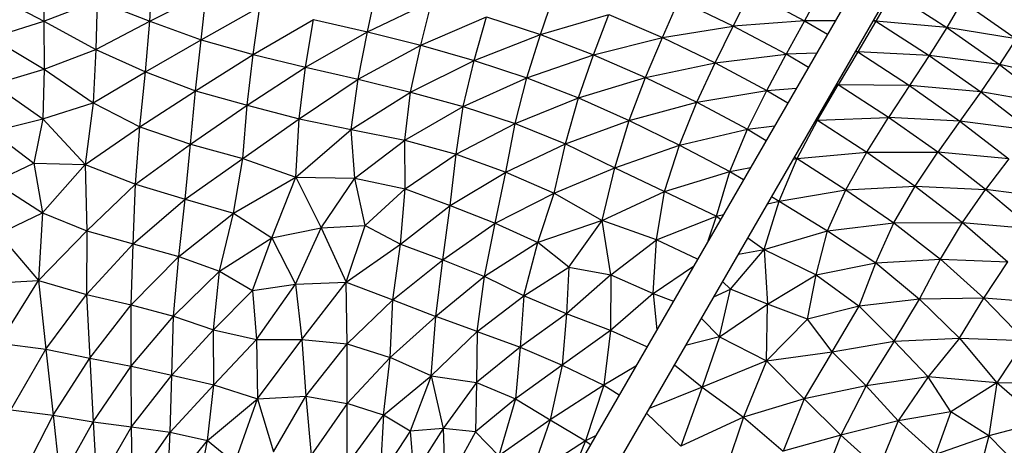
# Paper-space layout '_Superior' of a CAD drawing. Header units: millimetres. Extents: x -213 to 187, y -200 to 200.
# Tile 23 of 36: x -19 to 41, y 51 to 77. Entities that reach past the tile are written whole.
import ezdxf

# ---------------------------------------------------------------- set-up
doc = ezdxf.new("R2010")
doc.units = ezdxf.units.MM

psp = doc.layouts.new('_Superior')

# ---------------------------------------------------------------- linework, layer by layer
at = {"color": 7, "linetype": 'Continuous', "lineweight": 25}
for p, q in [((58.225, 124.756), (4.895, 32.387)), ((6.627, 31.387), (59.957, 123.756)), ((-17.451, 79.987), (-17.394, 77.205)), ((-10.951, 77.19), (-10.764, 80.048)), ((2.298, 76.546), (2.877, 79.261)), ((29.939, 79.142), (28.913, 77.227)), ((-20.716, 78.937), (-17.394, 77.205)), ((-10.951, 77.19), (-7.499, 78.968)), ((-7.811, 76.063), (-7.499, 78.968)), ((12.83, 76.384), (13.677, 78.866)), ((25.594, 78.987), (24.568, 76.898)), ((25.594, 78.987), (28.913, 77.227)), ((34.261, 78.947), (33.258, 77.197)), ((34.261, 78.947), (37.564, 76.82)), ((-17.394, 77.205), (-14.151, 78.433)), ((-14.151, 78.433), (-14.228, 75.471)), ((-14.151, 78.433), (-10.951, 77.19)), ((-7.811, 76.063), (-4.245, 78.076)), ((-4.657, 75.171), (-4.245, 78.076)), ((2.298, 76.546), (6.227, 78.423)), ((5.555, 75.732), (6.227, 78.423)), ((20.269, 76.204), (21.268, 78.476)), ((24.568, 76.898), (21.268, 78.476)), ((38.507, 78.422), (37.564, 76.82)), ((38.507, 78.422), (41.787, 76.114)), ((5.555, 75.732), (9.549, 77.472)), ((8.794, 74.812), (9.549, 77.472)), ((9.549, 77.472), (12.83, 76.384)), ((12.83, 76.384), (16.999, 77.606)), ((16.061, 75.15), (16.999, 77.606)), ((16.999, 77.606), (20.269, 76.204)), ((-20.571, 76.19), (-17.394, 77.205)), ((-17.394, 77.205), (-17.371, 74.276)), ((-17.394, 77.205), (-14.228, 75.471)), ((-14.228, 75.471), (-10.951, 77.19)), ((-11.199, 74.106), (-10.951, 77.19)), ((-10.951, 77.19), (-7.811, 76.063)), ((-4.657, 75.171), (-0.975, 77.302)), ((-1.46, 74.408), (-0.975, 77.302)), ((-0.975, 77.302), (2.298, 76.546)), ((20.269, 76.204), (24.568, 76.898)), ((23.473, 74.663), (24.568, 76.898)), ((28.913, 77.227), (24.568, 76.898)), ((27.799, 75.18), (24.568, 76.898)), ((28.913, 77.227), (27.799, 75.18)), ((28.913, 77.227), (30.311, 76.407)), ((30.777, 77.214), (28.913, 77.227)), ((33.258, 77.197), (32.151, 75.327)), ((33.258, 77.197), (33.077, 77.198)), ((33.122, 77.277), (33.258, 77.197)), ((33.258, 77.197), (36.489, 75.113)), ((37.564, 76.82), (33.258, 77.197)), ((37.564, 76.82), (36.489, 75.113)), ((37.564, 76.82), (40.78, 74.554)), ((41.787, 76.114), (37.564, 76.82)), ((-20.571, 76.19), (-17.371, 74.276)), ((-1.46, 74.408), (2.298, 76.546)), ((1.737, 73.658), (2.298, 76.546)), ((2.298, 76.546), (5.555, 75.732)), ((8.794, 74.812), (12.83, 76.384)), ((12.002, 73.752), (12.83, 76.384)), ((12.83, 76.384), (16.061, 75.15)), ((16.061, 75.15), (20.269, 76.204)), ((19.235, 73.77), (20.269, 76.204)), ((20.269, 76.204), (23.473, 74.663)), ((-11.199, 74.106), (-7.811, 76.063)), ((-8.162, 72.961), (-7.811, 76.063)), ((-7.811, 76.063), (-4.657, 75.171)), ((1.737, 73.658), (5.555, 75.732)), ((4.926, 72.877), (5.555, 75.732)), ((5.555, 75.732), (8.794, 74.812)), ((41.787, 76.114), (40.78, 74.554)), ((-17.371, 74.276), (-14.228, 75.471)), ((-14.228, 75.471), (-14.396, 72.226)), ((-14.228, 75.471), (-11.199, 74.106)), ((-8.162, 72.961), (-4.657, 75.171)), ((-5.023, 72.089), (-4.657, 75.171)), ((-4.657, 75.171), (-1.46, 74.408)), ((12.002, 73.752), (16.061, 75.15)), ((15.157, 72.53), (16.061, 75.15)), ((16.061, 75.15), (19.235, 73.77)), ((23.473, 74.663), (27.799, 75.18)), ((26.62, 72.986), (27.799, 75.18)), ((29.638, 75.242), (27.799, 75.18)), ((29.145, 74.387), (27.799, 75.18)), ((32.151, 75.327), (30.95, 73.324)), ((32.151, 75.327), (31.993, 75.321)), ((32.036, 75.395), (32.151, 75.327)), ((32.151, 75.327), (35.306, 73.29)), ((36.489, 75.113), (32.151, 75.327)), ((36.489, 75.113), (35.306, 73.29)), ((36.489, 75.113), (39.636, 72.894)), ((40.78, 74.554), (36.489, 75.113)), ((-5.023, 72.089), (-1.46, 74.408)), ((-1.86, 71.262), (-1.46, 74.408)), ((-1.46, 74.408), (1.737, 73.658)), ((4.926, 72.877), (8.794, 74.812)), ((8.13, 72.006), (8.794, 74.812)), ((8.794, 74.812), (12.002, 73.752)), ((19.235, 73.77), (23.473, 74.663)), ((22.351, 72.258), (23.473, 74.663)), ((23.473, 74.663), (26.62, 72.986)), ((40.78, 74.554), (39.636, 72.894)), ((40.78, 74.554), (43.893, 72.154)), ((44.961, 73.67), (40.78, 74.554)), ((-20.476, 73.346), (-17.371, 74.276)), ((-17.371, 74.276), (-17.459, 71.258)), ((-17.371, 74.276), (-14.396, 72.226)), ((-14.396, 72.226), (-11.199, 74.106)), ((-11.554, 70.759), (-11.199, 74.106)), ((-11.199, 74.106), (-8.162, 72.961)), ((8.13, 72.006), (12.002, 73.752)), ((11.296, 70.967), (12.002, 73.752)), ((12.002, 73.752), (15.157, 72.53)), ((15.157, 72.53), (19.235, 73.77)), ((18.239, 71.142), (19.235, 73.77)), ((19.235, 73.77), (22.351, 72.258)), ((-20.476, 73.346), (-17.459, 71.258)), ((-1.86, 71.262), (1.737, 73.658)), ((1.313, 70.602), (1.737, 73.658)), ((1.737, 73.658), (4.926, 72.877)), ((26.62, 72.986), (28.417, 73.126)), ((29.691, 71.171), (30.95, 73.324)), ((30.835, 73.315), (30.95, 73.324)), ((30.95, 73.324), (30.868, 73.372)), ((34.028, 71.335), (30.95, 73.324)), ((35.306, 73.29), (30.95, 73.324)), ((35.306, 73.29), (34.028, 71.335)), ((35.306, 73.29), (38.373, 71.119)), ((39.636, 72.894), (35.306, 73.29)), ((-11.554, 70.759), (-8.162, 72.961)), ((-8.467, 69.712), (-8.162, 72.961)), ((-8.162, 72.961), (-5.023, 72.089)), ((1.313, 70.602), (4.926, 72.877)), ((4.579, 69.963), (4.926, 72.877)), ((4.926, 72.877), (8.13, 72.006)), ((11.296, 70.967), (15.157, 72.53)), ((14.36, 69.723), (15.157, 72.53)), ((15.157, 72.53), (18.239, 71.142)), ((22.351, 72.258), (26.62, 72.986)), ((25.43, 70.619), (26.62, 72.986)), ((26.62, 72.986), (27.899, 72.23)), ((39.636, 72.894), (38.373, 71.119)), ((39.636, 72.894), (42.676, 70.541)), ((43.893, 72.154), (39.636, 72.894)), ((-17.459, 71.258), (-14.396, 72.226)), ((-14.396, 72.226), (-14.869, 68.477)), ((-14.396, 72.226), (-11.554, 70.759)), ((-8.467, 69.712), (-5.023, 72.089)), ((-5.282, 68.844), (-5.023, 72.089)), ((-5.023, 72.089), (-1.86, 71.262)), ((4.579, 69.963), (8.13, 72.006)), ((7.714, 69.092), (8.13, 72.006)), ((8.13, 72.006), (11.296, 70.967)), ((18.239, 71.142), (22.351, 72.258)), ((21.295, 69.653), (22.351, 72.258)), ((22.351, 72.258), (25.43, 70.619)), ((29.691, 71.171), (34.028, 71.335)), ((32.705, 69.228), (34.028, 71.335)), ((37.027, 69.214), (34.028, 71.335)), ((38.373, 71.119), (34.028, 71.335)), ((-20.541, 70.48), (-17.459, 71.258)), ((-17.459, 71.258), (-18.004, 68.552)), ((-17.459, 71.258), (-14.869, 68.477)), ((-14.869, 68.477), (-11.554, 70.759)), ((-11.824, 67.266), (-11.554, 70.759)), ((-11.554, 70.759), (-8.467, 69.712)), ((-5.282, 68.844), (-1.86, 71.262)), ((-2.047, 67.706), (-1.86, 71.262)), ((-1.86, 71.262), (1.313, 70.602)), ((7.714, 69.092), (11.296, 70.967)), ((10.72, 68.01), (11.296, 70.967)), ((11.296, 70.967), (14.36, 69.723)), ((14.36, 69.723), (18.239, 71.142)), ((17.358, 68.269), (18.239, 71.142)), ((18.239, 71.142), (21.295, 69.653)), ((25.43, 70.619), (27.093, 70.834)), ((28.455, 68.831), (29.691, 71.171)), ((29.589, 71.157), (29.691, 71.171)), ((29.621, 71.212), (29.691, 71.171)), ((29.691, 71.171), (32.705, 69.228)), ((38.373, 71.119), (37.027, 69.214)), ((38.373, 71.119), (41.349, 68.815)), ((42.676, 70.541), (38.373, 71.119)), ((-20.541, 70.48), (-18.004, 68.552)), ((-2.047, 67.706), (1.313, 70.602)), ((1.538, 67.648), (1.313, 70.602)), ((1.313, 70.602), (4.579, 69.963)), ((21.295, 69.653), (25.43, 70.619)), ((24.358, 68.055), (25.43, 70.619)), ((25.43, 70.619), (26.577, 69.94)), ((-11.824, 67.266), (-8.467, 69.712)), ((-8.784, 66.365), (-8.467, 69.712)), ((-8.467, 69.712), (-5.282, 68.844)), ((1.538, 67.648), (4.579, 69.963)), ((4.609, 66.98), (4.579, 69.963)), ((4.579, 69.963), (7.714, 69.092)), ((10.72, 68.01), (14.36, 69.723)), ((13.669, 66.734), (14.36, 69.723)), ((14.36, 69.723), (17.358, 68.269)), ((17.358, 68.269), (21.295, 69.653)), ((20.395, 66.833), (21.295, 69.653)), ((21.295, 69.653), (24.358, 68.055)), ((4.609, 66.98), (7.714, 69.092)), ((7.348, 65.973), (7.714, 69.092)), ((7.714, 69.092), (10.72, 68.01)), ((28.455, 68.831), (32.705, 69.228)), ((31.427, 66.936), (32.705, 69.228)), ((32.705, 69.228), (35.65, 67.155)), ((32.705, 69.228), (37.027, 69.214)), ((35.65, 67.155), (37.027, 69.214)), ((39.937, 66.955), (37.027, 69.214)), ((41.349, 68.815), (37.027, 69.214)), ((-20.407, 67.406), (-18.004, 68.552)), ((-18.004, 68.552), (-17.485, 65.536)), ((-18.004, 68.552), (-14.869, 68.477)), ((-17.485, 65.536), (-14.869, 68.477)), ((-14.869, 68.477), (-14.785, 64.441)), ((-14.869, 68.477), (-11.824, 67.266)), ((-8.784, 66.365), (-5.282, 68.844)), ((-5.847, 65.505), (-5.282, 68.844)), ((-5.282, 68.844), (-2.047, 67.706)), ((27.36, 66.247), (28.455, 68.831)), ((28.22, 68.786), (28.455, 68.831)), ((28.299, 68.923), (28.455, 68.831)), ((28.455, 68.831), (31.427, 66.936)), ((41.349, 68.815), (39.937, 66.955)), ((7.348, 65.973), (10.72, 68.01)), ((10.087, 64.903), (10.72, 68.01)), ((10.72, 68.01), (13.669, 66.734)), ((13.669, 66.734), (17.358, 68.269)), ((16.591, 65.052), (17.358, 68.269)), ((17.358, 68.269), (20.395, 66.833)), ((20.395, 66.833), (24.358, 68.055)), ((23.545, 65.321), (24.358, 68.055)), ((24.358, 68.055), (25.627, 68.295)), ((24.358, 68.055), (25.197, 67.55)), ((-20.407, 67.406), (-17.485, 65.536)), ((-14.785, 64.441), (-11.824, 67.266)), ((-11.958, 63.633), (-11.824, 67.266)), ((-11.824, 67.266), (-8.784, 66.365)), ((-5.847, 65.505), (-2.047, 67.706)), ((-3.524, 64), (-2.047, 67.706)), ((-2.047, 67.706), (-0.514, 64.607)), ((-2.047, 67.706), (1.538, 67.648)), ((-0.514, 64.607), (1.538, 67.648)), ((2.164, 64.76), (1.538, 67.648)), ((1.538, 67.648), (4.609, 66.98)), ((31.427, 66.936), (35.65, 67.155)), ((34.349, 64.914), (35.65, 67.155)), ((35.65, 67.155), (38.518, 64.933)), ((35.65, 67.155), (39.937, 66.955)), ((2.164, 64.76), (4.609, 66.98)), ((4.316, 63.617), (4.609, 66.98)), ((4.609, 66.98), (7.348, 65.973)), ((10.087, 64.903), (13.669, 66.734)), ((12.67, 63.716), (13.669, 66.734)), ((13.669, 66.734), (16.591, 65.052)), ((16.591, 65.052), (20.395, 66.833)), ((19.895, 63.886), (20.395, 66.833)), ((20.395, 66.833), (23.545, 65.321)), ((27.36, 66.247), (31.427, 66.936)), ((30.313, 64.43), (31.427, 66.936)), ((31.427, 66.936), (34.349, 64.914)), ((38.518, 64.933), (39.937, 66.955)), ((42.756, 64.556), (39.937, 66.955)), ((44.229, 66.38), (39.937, 66.955)), ((-11.958, 63.633), (-8.784, 66.365)), ((-9.169, 62.874), (-8.784, 66.365)), ((-8.784, 66.365), (-5.847, 65.505)), ((4.316, 63.617), (7.348, 65.973)), ((6.891, 62.667), (7.348, 65.973)), ((7.348, 65.973), (10.087, 64.903)), ((26.46, 63.305), (27.36, 66.247)), ((26.655, 66.076), (27.36, 66.247)), ((26.91, 66.518), (27.36, 66.247)), ((27.36, 66.247), (30.313, 64.43)), ((-20.156, 64.248), (-17.485, 65.536)), ((-17.485, 65.536), (-17.714, 61.414)), ((-17.485, 65.536), (-14.785, 64.441)), ((-9.169, 62.874), (-5.847, 65.505)), ((-6.697, 61.972), (-5.847, 65.505)), ((-5.847, 65.505), (-3.524, 64)), ((23.545, 65.321), (23.969, 65.424)), ((-0.514, 64.607), (2.164, 64.76)), ((1.004, 61.297), (2.164, 64.76)), ((2.164, 64.76), (4.316, 63.617)), ((6.891, 62.667), (10.087, 64.903)), ((9.439, 61.642), (10.087, 64.903)), ((10.087, 64.903), (12.67, 63.716)), ((16.591, 65.052), (12.67, 63.716)), ((14.558, 62.228), (16.591, 65.052)), ((17.129, 61.746), (16.591, 65.052)), ((19.895, 63.886), (16.591, 65.052)), ((19.895, 63.886), (23.545, 65.321)), ((23.045, 63.823), (23.545, 65.321)), ((23.545, 65.321), (23.806, 65.141)), ((30.313, 64.43), (34.349, 64.914)), ((33.25, 62.474), (34.349, 64.914)), ((34.349, 64.914), (38.518, 64.933)), ((34.349, 64.914), (37.179, 62.711)), ((37.179, 62.711), (38.518, 64.933)), ((38.518, 64.933), (41.28, 62.55)), ((38.518, 64.933), (42.756, 64.556)), ((-20.156, 64.248), (-17.714, 61.414)), ((-17.714, 61.414), (-14.785, 64.441)), ((-14.785, 64.441), (-14.792, 60.552)), ((-14.785, 64.441), (-11.958, 63.633)), ((-3.524, 64), (-0.514, 64.607)), ((-2.07, 61.178), (-0.514, 64.607)), ((-0.514, 64.607), (1.004, 61.297)), ((26.46, 63.305), (30.313, 64.43)), ((29.611, 61.755), (30.313, 64.43)), ((30.313, 64.43), (33.25, 62.474)), ((-14.792, 60.552), (-11.958, 63.633)), ((-12.08, 59.935), (-11.958, 63.633)), ((-11.958, 63.633), (-9.169, 62.874)), ((-6.697, 61.972), (-3.524, 64)), ((-4.691, 60.794), (-3.524, 64)), ((-3.524, 64), (-2.07, 61.178)), ((1.004, 61.297), (4.316, 63.617)), ((3.85, 60.222), (4.316, 63.617)), ((4.316, 63.617), (6.891, 62.667)), ((12.67, 63.716), (9.439, 61.642)), ((11.831, 60.465), (12.67, 63.716)), ((14.558, 62.228), (12.67, 63.716)), ((17.129, 61.746), (19.895, 63.886)), ((19.689, 60.617), (19.895, 63.886)), ((22.403, 62.711), (19.895, 63.886)), ((25.456, 63.999), (26.46, 63.305)), ((24.396, 60.883), (26.46, 63.305)), ((24.889, 63.016), (26.46, 63.305)), ((26.46, 63.305), (26.662, 59.972)), ((26.46, 63.305), (29.611, 61.755)), ((-12.08, 59.935), (-9.169, 62.874)), ((-9.494, 59.237), (-9.169, 62.874)), ((-9.169, 62.874), (-6.697, 61.972)), ((3.85, 60.222), (6.891, 62.667)), ((6.459, 59.225), (6.891, 62.667)), ((6.891, 62.667), (9.439, 61.642)), ((29.611, 61.755), (33.25, 62.474)), ((32.235, 59.841), (33.25, 62.474)), ((33.25, 62.474), (37.179, 62.711)), ((33.25, 62.474), (35.901, 60.281)), ((35.901, 60.281), (37.179, 62.711)), ((37.179, 62.711), (39.834, 60.322)), ((37.179, 62.711), (41.28, 62.55)), ((39.834, 60.322), (41.28, 62.55)), ((-9.494, 59.237), (-6.697, 61.972)), ((-7.064, 58.41), (-6.697, 61.972)), ((-6.697, 61.972), (-4.691, 60.794)), ((11.831, 60.465), (14.558, 62.228)), ((14.558, 62.228), (14.428, 59.383)), ((17.129, 61.746), (14.428, 59.383)), ((14.558, 62.228), (17.129, 61.746)), ((17.129, 61.746), (17.11, 58.363)), ((17.129, 61.746), (19.689, 60.617)), ((19.689, 60.617), (22.151, 62.274)), ((26.662, 59.972), (29.611, 61.755)), ((29.092, 59.053), (29.611, 61.755)), ((29.611, 61.755), (32.235, 59.841)), ((-20.51, 61.241), (-17.714, 61.414)), ((-20.121, 57.585), (-17.714, 61.414)), ((-17.714, 61.414), (-14.792, 60.552)), ((-17.714, 61.414), (-17.283, 57.233)), ((-4.691, 60.794), (-2.07, 61.178)), ((-4.443, 57.819), (-2.07, 61.178)), ((-2.07, 61.178), (1.004, 61.297)), ((-2.07, 61.178), (-1.693, 57.813)), ((-1.693, 57.813), (1.004, 61.297)), ((1.073, 57.551), (1.004, 61.297)), ((1.004, 61.297), (3.85, 60.222)), ((9.439, 61.642), (6.459, 59.225)), ((8.981, 58.296), (9.439, 61.642)), ((11.831, 60.465), (9.439, 61.642)), ((24.396, 60.883), (23.924, 61.345)), ((-17.283, 57.233), (-14.792, 60.552)), ((-14.792, 60.552), (-14.601, 56.679)), ((-14.792, 60.552), (-12.08, 59.935)), ((-7.064, 58.41), (-4.691, 60.794)), ((-4.691, 60.794), (-4.443, 57.819)), ((19.689, 60.617), (17.11, 58.363)), ((19.689, 60.617), (20.929, 60.157)), ((19.689, 60.617), (19.917, 58.405)), ((23.391, 60.422), (24.396, 60.883)), ((23.744, 57.977), (24.396, 60.883)), ((26.662, 59.972), (24.396, 60.883)), ((1.073, 57.551), (3.85, 60.222)), ((3.679, 56.724), (3.85, 60.222)), ((3.85, 60.222), (6.459, 59.225)), ((8.981, 58.296), (11.831, 60.465)), ((11.831, 60.465), (11.605, 57.356)), ((14.428, 59.383), (11.831, 60.465)), ((23.744, 57.977), (26.662, 59.972)), ((26.593, 56.519), (26.662, 59.972)), ((29.092, 59.053), (26.662, 59.972)), ((35.901, 60.281), (32.235, 59.841)), ((34.368, 57.709), (35.901, 60.281)), ((39.834, 60.322), (35.901, 60.281)), ((38.335, 57.899), (35.901, 60.281)), ((38.335, 57.899), (39.834, 60.322)), ((42.321, 57.745), (39.834, 60.322)), ((43.901, 60.011), (39.834, 60.322)), ((-14.601, 56.679), (-12.08, 59.935)), ((-12.088, 56.194), (-12.08, 59.935)), ((-12.08, 59.935), (-9.494, 59.237)), ((14.428, 59.383), (11.605, 57.356)), ((14.428, 59.383), (14.154, 56.245)), ((17.11, 58.363), (14.428, 59.383)), ((32.235, 59.841), (29.092, 59.053)), ((30.599, 57.054), (32.235, 59.841)), ((34.368, 57.709), (32.235, 59.841)), ((-12.088, 56.194), (-9.494, 59.237)), ((-9.604, 55.641), (-9.494, 59.237)), ((-9.494, 59.237), (-7.064, 58.41)), ((6.459, 59.225), (3.679, 56.724)), ((6.189, 55.609), (6.459, 59.225)), ((8.981, 58.296), (6.459, 59.225)), ((22.63, 59.103), (23.744, 57.977)), ((26.593, 56.519), (29.092, 59.053)), ((30.599, 57.054), (29.092, 59.053)), ((-9.604, 55.641), (-7.064, 58.41)), ((-7.045, 55.061), (-7.064, 58.41)), ((-7.064, 58.41), (-4.443, 57.819)), ((6.189, 55.609), (8.981, 58.296)), ((8.981, 58.296), (8.943, 55.201)), ((8.981, 58.296), (11.605, 57.356)), ((17.11, 58.363), (14.154, 56.245)), ((17.11, 58.363), (16.69, 55.03)), ((19.319, 57.369), (17.11, 58.363)), ((-20.121, 57.585), (-17.283, 57.233)), ((-7.045, 55.061), (-4.443, 57.819)), ((-4.443, 57.819), (-4.397, 54.2)), ((-4.443, 57.819), (-1.693, 57.813)), ((-4.397, 54.2), (-1.693, 57.813)), ((-1.693, 57.813), (-1.456, 54.356)), ((-1.693, 57.813), (1.073, 57.551)), ((-1.456, 54.356), (1.073, 57.551)), ((1.065, 53.927), (1.073, 57.551)), ((1.073, 57.551), (3.679, 56.724)), ((23.744, 57.977), (21.674, 57.449)), ((23.744, 57.977), (22.683, 54.916)), ((23.744, 57.977), (26.593, 56.519)), ((30.599, 57.054), (34.368, 57.709)), ((34.368, 57.709), (32.655, 54.987)), ((34.368, 57.709), (38.335, 57.899)), ((36.439, 55.546), (34.368, 57.709)), ((38.335, 57.899), (36.439, 55.546)), ((38.335, 57.899), (40.616, 55.179)), ((38.335, 57.899), (42.321, 57.745)), ((42.321, 57.745), (40.616, 55.179)), ((-19.404, 53.523), (-17.283, 57.233)), ((-17.283, 57.233), (-16.829, 53.214)), ((-17.283, 57.233), (-14.601, 56.679)), ((11.605, 57.356), (8.943, 55.201)), ((11.605, 57.356), (11.319, 54.204)), ((11.605, 57.356), (14.154, 56.245)), ((26.593, 56.519), (30.599, 57.054)), ((30.599, 57.054), (28.894, 54.202)), ((32.655, 54.987), (30.599, 57.054)), ((-16.829, 53.214), (-14.601, 56.679)), ((-14.601, 56.679), (-14.384, 52.797)), ((-14.601, 56.679), (-12.088, 56.194)), ((3.679, 56.724), (1.065, 53.927)), ((3.278, 53.199), (3.679, 56.724)), ((6.189, 55.609), (3.679, 56.724)), ((26.593, 56.519), (22.683, 54.916)), ((26.593, 56.519), (25.19, 53.078)), ((26.593, 56.519), (28.894, 54.202)), ((-14.384, 52.797), (-12.088, 56.194)), ((-12.057, 52.491), (-12.088, 56.194)), ((-12.088, 56.194), (-9.604, 55.641)), ((14.154, 56.245), (11.319, 54.204)), ((14.154, 56.245), (13.421, 52.928)), ((14.154, 56.245), (16.69, 55.03)), ((18.638, 56.19), (16.69, 55.03)), ((20.998, 56.277), (22.683, 54.916)), ((-12.057, 52.491), (-9.604, 55.641)), ((-9.703, 52.163), (-9.604, 55.641)), ((-9.604, 55.641), (-7.045, 55.061)), ((3.278, 53.199), (6.189, 55.609)), ((6.189, 55.609), (4.914, 52.23)), ((6.189, 55.609), (6.921, 52.397)), ((6.189, 55.609), (8.943, 55.201)), ((8.943, 55.201), (6.921, 52.397)), ((8.943, 55.201), (8.889, 52.192)), ((8.943, 55.201), (11.319, 54.204)), ((36.439, 55.546), (32.655, 54.987)), ((36.439, 55.546), (34.616, 52.855)), ((37.809, 53.408), (36.439, 55.546)), ((40.616, 55.179), (36.439, 55.546)), ((40.616, 55.179), (37.809, 53.408)), ((40.616, 55.179), (40.139, 51.94)), ((43.336, 52.803), (40.616, 55.179)), ((44.854, 55.116), (40.616, 55.179)), ((-9.703, 52.163), (-7.045, 55.061)), ((-7.43, 51.661), (-7.045, 55.061)), ((-7.045, 55.061), (-4.397, 54.2)), ((16.69, 55.03), (13.421, 52.928)), ((16.69, 55.03), (15.58, 51.641)), ((16.69, 55.03), (17.626, 54.437)), ((22.683, 54.916), (19.456, 53.606)), ((22.683, 54.916), (21.386, 51.326)), ((22.683, 54.916), (25.19, 53.078)), ((32.655, 54.987), (28.894, 54.202)), ((32.655, 54.987), (31.121, 51.984)), ((34.616, 52.855), (32.655, 54.987)), ((-7.43, 51.661), (-4.397, 54.2)), ((-5.759, 50.296), (-4.397, 54.2)), ((-4.397, 54.2), (-1.456, 54.356)), ((-4.397, 54.2), (-3.413, 50.98)), ((-3.413, 50.98), (-1.456, 54.356)), ((-1.456, 54.356), (-1.113, 50.765)), ((-1.456, 54.356), (1.065, 53.927)), ((11.319, 54.204), (8.889, 52.192)), ((11.319, 54.204), (10.301, 50.722)), ((11.319, 54.204), (13.421, 52.928)), ((28.894, 54.202), (25.19, 53.078)), ((28.894, 54.202), (27.608, 51.021)), ((28.894, 54.202), (31.121, 51.984)), ((-19.404, 53.523), (-16.829, 53.214)), ((1.065, 53.927), (-1.113, 50.765)), ((1.062, 50.189), (1.065, 53.927)), ((3.278, 53.199), (1.065, 53.927)), ((37.809, 53.408), (34.616, 52.855)), ((37.809, 53.408), (36.874, 50.805)), ((40.139, 51.94), (37.809, 53.408)), ((-18.714, 49.528), (-16.829, 53.214)), ((-16.829, 53.214), (-16.391, 49.239)), ((-16.829, 53.214), (-14.384, 52.797)), ((-16.391, 49.239), (-14.384, 52.797)), ((-14.384, 52.797), (-14.163, 48.855)), ((-14.384, 52.797), (-12.057, 52.491)), ((1.062, 50.189), (3.278, 53.199)), ((3.278, 53.199), (3.068, 49.457)), ((4.914, 52.23), (3.278, 53.199)), ((13.421, 52.928), (10.301, 50.722)), ((13.421, 52.928), (12.22, 49.483)), ((13.421, 52.928), (15.58, 51.641)), ((19.296, 53.328), (21.386, 51.326)), ((25.19, 53.078), (21.386, 51.326)), ((25.19, 53.078), (24.06, 49.717)), ((25.19, 53.078), (27.608, 51.021)), ((34.616, 52.855), (31.121, 51.984)), ((34.616, 52.855), (33.429, 49.922)), ((36.874, 50.805), (34.616, 52.855)), ((43.336, 52.803), (40.139, 51.94)), ((-14.163, 48.855), (-12.057, 52.491)), ((-12.011, 48.881), (-12.057, 52.491)), ((-12.057, 52.491), (-9.703, 52.163)), ((-12.011, 48.881), (-9.703, 52.163)), ((-9.867, 48.658), (-9.703, 52.163)), ((-9.703, 52.163), (-7.43, 51.661)), ((4.914, 52.23), (3.068, 49.457)), ((6.921, 52.397), (4.914, 52.23)), ((4.914, 52.23), (5.132, 49.588)), ((6.921, 52.397), (5.132, 49.588)), ((8.889, 52.192), (6.921, 52.397)), ((6.921, 52.397), (7.02, 48.778)), ((8.889, 52.192), (7.02, 48.778)), ((10.301, 50.722), (8.889, 52.192)), ((-9.867, 48.658), (-7.43, 51.661)), ((-8.162, 48.054), (-7.43, 51.661)), ((-7.43, 51.661), (-5.759, 50.296)), ((15.58, 51.641), (12.22, 49.483)), ((15.58, 51.641), (14.468, 48.967)), ((16.195, 51.958), (15.58, 51.641)), ((15.58, 51.641), (15.883, 51.417)), ((31.121, 51.984), (27.608, 51.021)), ((31.121, 51.984), (29.84, 48.682)), ((31.121, 51.984), (33.429, 49.922)), ((40.139, 51.94), (36.874, 50.805)), ((40.139, 51.94), (39.315, 48.808)), ((42.192, 49.855), (40.139, 51.94))]:
    psp.add_line(p, q, dxfattribs=at)
for points, knots in [([(-12.825, 199.694), (-16.243, 199.643), (-23.254, 199.539), (-34.012, 198.664), (-45.252, 197.163), (-56.948, 194.893), (-68.341, 191.953), (-79.355, 188.413), (-89.927, 184.355), (-100.652, 179.511), (-111.465, 173.825), (-122.288, 167.245), (-133.032, 159.723), (-143.597, 151.225), (-153.871, 141.726), (-163.732, 131.217), (-173.05, 119.706), (-181.692, 107.223), (-189.525, 93.818), (-196.416, 79.564), (-202.245, 64.561), (-206.902, 48.925), (-210.298, 32.797), (-212.363, 16.332), (-213.056, -0.306), (-212.363, -16.944), (-210.298, -33.41), (-206.902, -49.538), (-202.245, -65.173), (-196.416, -80.177), (-189.525, -94.43), (-181.692, -107.835), (-173.05, -120.319), (-163.732, -131.83), (-153.871, -142.339), (-143.597, -151.838), (-133.032, -160.336), (-122.288, -167.857), (-111.465, -174.438), (-100.652, -180.124), (-89.927, -184.967), (-79.355, -189.025), (-68.341, -192.566), (-56.948, -195.505), (-45.252, -197.776), (-34.012, -199.276), (-23.254, -200.151), (-16.243, -200.256), (-12.825, -200.306)], [0, 0, 0, 0, 0.016322, 0.033479, 0.05151, 0.070452, 0.090341, 0.107661, 0.125675, 0.144395, 0.163829, 0.18398, 0.204846, 0.226418, 0.248682, 0.271613, 0.29518, 0.319343, 0.344053, 0.369251, 0.394871, 0.420839, 0.447075, 0.473492, 0.5, 0.526508, 0.552925, 0.579161, 0.605129, 0.630749, 0.655947, 0.680657, 0.70482, 0.728387, 0.751318, 0.773582, 0.795154, 0.81602, 0.836171, 0.855605, 0.874325, 0.892339, 0.909659, 0.929548, 0.94849, 0.966521, 0.983678, 1, 1, 1, 1]), ([(-12.825, -200.306), (-9.407, -200.256), (-2.396, -200.151), (8.362, -199.276), (19.602, -197.776), (31.298, -195.505), (42.69, -192.566), (53.704, -189.025), (64.277, -184.967), (75.002, -180.124), (85.815, -174.438), (96.638, -167.857), (107.382, -160.336), (117.947, -151.838), (128.221, -142.339), (138.081, -131.83), (147.4, -120.319), (156.042, -107.835), (163.874, -94.43), (170.766, -80.177), (176.595, -65.173), (181.252, -49.538), (184.648, -33.41), (186.713, -16.944), (187.406, -0.306), (186.713, 16.332), (184.648, 32.797), (181.252, 48.925), (176.595, 64.561), (170.766, 79.564), (163.874, 93.818), (156.042, 107.223), (147.4, 119.706), (138.081, 131.217), (128.221, 141.726), (117.947, 151.225), (107.382, 159.723), (96.638, 167.245), (85.815, 173.825), (75.002, 179.511), (64.277, 184.355), (53.704, 188.413), (42.69, 191.953), (31.298, 194.893), (19.602, 197.163), (8.362, 198.664), (-2.396, 199.539), (-9.407, 199.643), (-12.825, 199.694)], [0, 0, 0, 0, 0.016322, 0.033479, 0.05151, 0.070452, 0.090341, 0.107661, 0.125675, 0.144395, 0.163829, 0.18398, 0.204846, 0.226418, 0.248682, 0.271613, 0.29518, 0.319343, 0.344053, 0.369251, 0.394871, 0.420839, 0.447075, 0.473492, 0.5, 0.526508, 0.552925, 0.579161, 0.605129, 0.630749, 0.655947, 0.680657, 0.70482, 0.728387, 0.751318, 0.773582, 0.795154, 0.81602, 0.836171, 0.855605, 0.874325, 0.892339, 0.909659, 0.929548, 0.94849, 0.966521, 0.983678, 1, 1, 1, 1]), ([(-208.823, 0.643), (-208.666, 6.07), (-208.354, 16.904), (-206.186, 32.987), (-202.821, 48.733), (-198.204, 63.991), (-192.455, 78.626), (-185.673, 92.525), (-177.98, 105.594), (-169.502, 117.761), (-160.37, 128.978), (-150.714, 139.217), (-140.659, 148.472), (-130.323, 156.75), (-119.816, 164.077), (-109.234, 170.487), (-98.665, 176.027), (-88.182, 180.745), (-77.849, 184.699), (-67.085, 188.149), (-55.951, 191.014), (-44.521, 193.227), (-33.535, 194.689), (-23.02, 195.543), (-16.166, 195.644), (-12.825, 195.694)], [0, 0, 0, 0, 0.053046, 0.1059, 0.158382, 0.210322, 0.26156, 0.311949, 0.361357, 0.409669, 0.456789, 0.502635, 0.547147, 0.590278, 0.631998, 0.67229, 0.71115, 0.748586, 0.784612, 0.819254, 0.859037, 0.896932, 0.933007, 0.967337, 1, 1, 1, 1])]:
    psp.add_open_spline(points, degree=3, knots=knots, dxfattribs=at)

doc.saveas('drawing.dxf')
